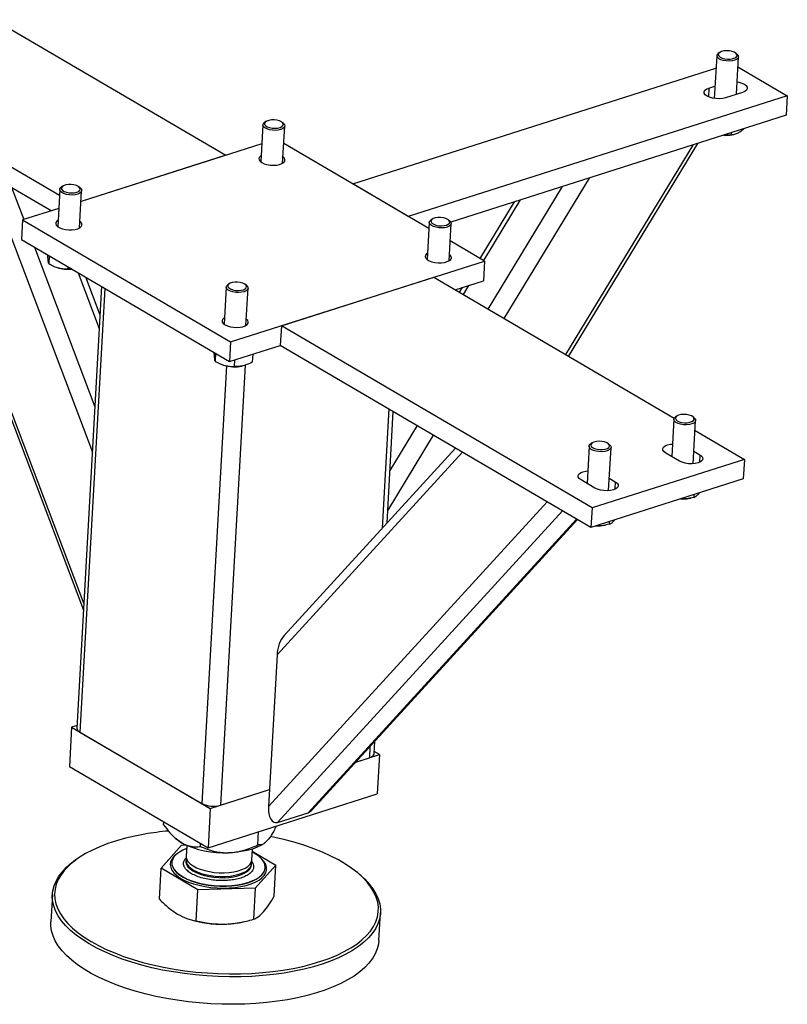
# Model space of a CAD drawing. Header units: millimetres. Extents: x 0 to 841, y 0 to 594.
# Tile 83 of 92: x 764 to 779, y 373 to 391. Entities that reach past the tile are written whole.
import ezdxf

# ---------------------------------------------------------------- set-up
doc = ezdxf.new("R2010")
doc.units = ezdxf.units.MM
doc.layers.add('TRAIT-FORT', color=4, linetype='Continuous', lineweight=25)

msp = doc.modelspace()

# ---------------------------------------------------------------- linework, layer by layer
at = {"layer": 'TRAIT-FORT', "color": 4, "linetype": 'Continuous', "lineweight": 25}
for p, q in [((762.208, 392.041), (767.999, 388.647)), ((764.836, 387.881), (759.193, 391.188)), ((764.676, 387.589), (759.173, 390.815)), ((777.393, 390.605), (777.366, 390.586)), ((777.728, 390.566), (777.704, 390.587)), ((777.337, 390.542), (777.291, 389.729)), ((777.713, 389.807), (777.753, 390.519)), ((770.415, 388.104), (777.323, 390.303)), ((777.742, 390.331), (778.68, 389.781)), ((777.19, 389.927), (777.18, 389.76)), ((777.19, 389.927), (777.304, 389.963)), ((777.828, 389.844), (777.506, 389.741)), ((778.68, 389.781), (771.47, 387.486)), ((778.68, 389.781), (778.659, 389.408)), ((761.775, 389.29), (765.295, 379.998)), ((768.761, 389.288), (768.735, 389.27)), ((769.097, 389.25), (769.073, 389.271)), ((778.659, 389.408), (772.278, 387.377)), ((761.84, 389.251), (765.301, 380.115)), ((768.705, 389.226), (768.666, 388.52)), ((769.082, 388.496), (769.121, 389.203)), ((777.612, 389.074), (777.61, 389.037)), ((777.637, 389.04), (777.658, 389.044)), ((768.685, 388.866), (765.247, 387.771)), ((771.864, 387.255), (769.103, 388.873)), ((776.88, 388.841), (774.464, 384.858)), ((774.521, 384.824), (776.976, 388.872)), ((767.999, 388.647), (765.247, 387.771)), ((763.454, 388.305), (765.463, 383.003)), ((774.91, 388.214), (773.291, 385.545)), ((763.934, 388.024), (764.161, 387.426)), ((764.843, 387.997), (764.803, 387.29)), ((764.899, 388.059), (764.872, 388.04)), ((765.234, 388.02), (765.21, 388.041)), ((765.219, 387.267), (765.259, 387.973)), ((771.47, 387.486), (770.415, 388.104)), ((774.398, 388.052), (772.986, 385.724)), ((773.6, 387.798), (772.902, 386.646)), ((764.823, 387.636), (764.136, 387.418)), ((773.484, 387.761), (772.833, 386.687)), ((764.136, 387.418), (764.115, 387.045)), ((764.136, 387.418), (768.093, 385.099)), ((771.926, 387.433), (771.9, 387.415)), ((772.262, 387.395), (772.238, 387.416)), ((771.87, 387.371), (771.831, 386.664)), ((772.247, 386.641), (772.286, 387.348)), ((764.115, 387.045), (768.072, 384.726)), ((764.359, 386.901), (765.511, 383.862)), ((772.921, 386.636), (772.268, 387.018)), ((764.64, 386.737), (764.632, 386.587)), ((764.783, 386.517), (764.793, 386.513)), ((764.995, 386.529), (764.993, 386.486)), ((768.093, 385.099), (772.921, 386.636)), ((772.921, 386.636), (772.9, 386.263)), ((765.194, 386.412), (765.595, 385.355)), ((765.609, 385.608), (765.336, 386.329)), ((769.058, 385.406), (771.955, 386.328)), ((771.955, 386.328), (776.528, 383.648)), ((765.639, 386.151), (765.169, 377.756)), ((765.698, 386.117), (765.226, 377.68)), ((768.008, 386.141), (767.968, 385.435)), ((768.064, 386.204), (768.038, 386.185)), ((768.399, 386.165), (768.375, 386.186)), ((768.384, 385.412), (768.424, 386.118)), ((772.36, 386.091), (772.9, 386.263)), ((772.375, 386.095), (772.374, 386.083)), ((772.498, 386.135), (772.442, 386.043)), ((772.614, 386.172), (772.512, 386.002)), ((769.058, 385.406), (769.037, 385.033)), ((774.967, 381.943), (769.058, 385.406)), ((768.093, 385.099), (768.072, 384.726)), ((768.072, 384.726), (769.037, 385.033)), ((774.946, 381.57), (769.037, 385.033)), ((767.805, 384.882), (767.797, 384.732)), ((768.512, 384.866), (768.504, 384.712)), ((768.013, 384.643), (767.547, 376.32)), ((768.367, 384.654), (767.898, 376.289)), ((767.948, 384.662), (767.958, 384.658)), ((768.165, 384.755), (768.158, 384.631)), ((768.308, 384.639), (768.317, 384.641)), ((771.102, 383.823), (770.975, 381.556)), ((771.068, 381.657), (771.186, 383.774)), ((776.576, 383.689), (776.55, 383.671)), ((776.912, 383.65), (776.888, 383.671)), ((771.642, 383.507), (771.123, 382.652)), ((776.52, 383.627), (776.481, 382.919)), ((776.89, 382.783), (776.936, 383.603)), ((771.947, 383.328), (771.081, 381.901)), ((776.926, 383.415), (777.863, 382.865)), ((774.911, 383.114), (774.871, 382.407)), ((774.967, 383.177), (774.941, 383.158)), ((775.302, 383.138), (775.278, 383.159)), ((772.501, 383.003), (768.975, 379.149)), ((772.369, 383.08), (769.109, 379.516)), ((775.281, 382.27), (775.327, 383.091)), ((776.631, 382.831), (776.367, 382.985)), ((776.904, 383.02), (777.017, 382.954)), ((777.017, 382.954), (777.009, 382.81)), ((777.863, 382.865), (774.967, 381.943)), ((777.863, 382.865), (777.843, 382.492)), ((775.022, 382.319), (774.758, 382.473)), ((777.843, 382.492), (774.946, 381.57)), ((775.294, 382.508), (775.408, 382.441)), ((775.408, 382.441), (775.4, 382.297)), ((776.902, 382.193), (776.899, 382.142)), ((774.115, 382.057), (768.813, 376.261)), ((776.82, 382.124), (776.846, 382.129)), ((774.405, 381.887), (768.986, 375.962)), ((774.967, 381.943), (774.946, 381.57)), ((774.673, 381.73), (769.566, 376.146)), ((769.645, 376.202), (774.692, 381.719)), ((775.211, 381.612), (775.237, 381.617)), ((775.293, 381.681), (775.29, 381.63)), ((768.975, 379.149), (768.813, 376.261)), ((765.067, 377.773), (765.026, 377.027)), ((765.172, 377.806), (765.067, 377.773)), ((765.067, 377.773), (767.705, 376.227)), ((765.226, 377.68), (767.547, 376.32)), ((770.822, 377.269), (770.835, 377.502)), ((770.742, 377.401), (770.731, 377.19)), ((770.924, 377.252), (770.824, 377.31)), ((770.475, 377.109), (770.924, 377.252)), ((770.475, 377.109), (770.731, 377.19)), ((770.924, 377.252), (770.882, 376.505)), ((765.026, 377.027), (767.663, 375.481)), ((767.705, 376.227), (768.832, 376.586)), ((767.898, 376.289), (768.832, 376.586)), ((767.663, 375.481), (770.882, 376.505)), ((767.705, 376.227), (767.663, 375.481)), ((768.986, 375.962), (769.566, 376.146)), ((766.817, 375.913), (766.821, 375.975)), ((767.041, 375.662), (767.056, 375.649)), ((768.608, 375.533), (768.622, 375.786)), ((766.771, 375.09), (767.161, 375.531)), ((767.161, 375.531), (767.24, 375.533)), ((767.258, 375.525), (767.247, 375.316)), ((767.518, 375.503), (767.521, 375.564)), ((768.495, 375.246), (768.506, 375.455)), ((768.721, 375.556), (768.736, 375.566)), ((765.184, 375.274), (765.146, 375.248)), ((767.243, 375.245), (767.241, 375.223)), ((768.504, 375.414), (768.952, 375.151)), ((766.738, 374.499), (766.771, 375.09)), ((767.471, 374.68), (766.771, 375.09)), ((766.975, 375.2), (766.975, 375.197)), ((768.489, 375.153), (768.491, 375.175)), ((768.952, 375.151), (768.562, 374.71)), ((768.751, 375.097), (768.751, 375.101)), ((768.919, 374.56), (768.952, 375.151)), ((770.574, 374.944), (770.54, 374.974)), ((767.438, 374.088), (767.471, 374.68)), ((768.562, 374.71), (767.471, 374.68)), ((768.562, 374.71), (768.529, 374.119)), ((764.702, 374.59), (764.673, 374.068)), ((767.281, 374.128), (767.306, 374.119)), ((770.913, 373.718), (770.942, 374.241)), ((768.301, 374.063), (768.336, 374.071))]:
    msp.add_line(p, q, dxfattribs=at)
at = {"layer": 'TRAIT-FORT', "color": 4, "linetype": 'Continuous', "lineweight": 25, "flags": 128}
for points in [[(777.378, 390.538), (777.403, 390.516), (777.441, 390.497), (777.489, 390.484), (777.541, 390.478), (777.594, 390.478), (777.643, 390.486), (777.683, 390.5), (777.711, 390.518), (777.724, 390.541), (777.722, 390.564), (777.704, 390.588), (777.672, 390.608), (777.629, 390.624), (777.578, 390.634), (777.525, 390.637), (777.473, 390.633), (777.428, 390.622), (777.394, 390.605), (777.373, 390.585), (777.368, 390.561), (777.378, 390.538)], [(777.728, 390.566), (777.729, 390.565), (777.748, 390.541), (777.753, 390.516), (777.741, 390.491), (777.715, 390.47), (777.677, 390.454), (777.629, 390.443), (777.574, 390.438), (777.517, 390.441), (777.463, 390.45), (777.414, 390.465), (777.375, 390.485), (777.349, 390.508), (777.349, 390.508)], [(777.726, 390.042), (777.758, 390.036), (777.815, 390.02), (777.863, 389.998), (777.897, 389.972), (777.916, 389.943), (777.918, 389.914), (777.903, 389.887), (777.873, 389.863), (777.828, 389.844)], [(777.506, 389.741), (777.451, 389.729), (777.388, 389.723), (777.323, 389.725), (777.26, 389.734), (777.202, 389.751), (777.155, 389.773), (777.12, 389.799), (777.101, 389.827), (777.099, 389.856), (777.114, 389.884), (777.145, 389.908), (777.19, 389.927)], [(768.819, 389.312), (768.779, 389.298), (768.751, 389.28), (768.737, 389.257), (768.739, 389.234), (768.757, 389.211), (768.788, 389.19), (768.831, 389.174), (768.882, 389.164), (768.935, 389.161), (768.987, 389.165), (769.032, 389.175), (769.066, 389.192), (769.088, 389.212), (769.094, 389.236), (769.084, 389.259), (769.059, 389.281), (769.021, 389.3), (768.974, 389.313), (768.921, 389.32), (768.868, 389.319), (768.819, 389.312)], [(769.097, 389.25), (769.116, 389.226), (769.121, 389.2), (769.11, 389.176), (769.085, 389.155), (769.047, 389.138), (768.999, 389.127), (768.945, 389.122), (768.888, 389.124), (768.833, 389.133), (768.785, 389.148), (768.745, 389.168), (768.718, 389.191), (768.706, 389.216), (768.709, 389.241), (768.727, 389.264), (768.735, 389.27)], [(768.673, 388.642), (768.667, 388.638), (768.64, 388.614), (768.628, 388.588), (768.632, 388.56), (768.651, 388.533), (768.684, 388.508)], [(768.684, 388.508), (768.729, 388.486), (768.784, 388.47), (768.845, 388.461), (768.907, 388.458), (768.968, 388.462), (769.023, 388.473), (769.069, 388.489), (769.103, 388.511), (769.122, 388.537), (769.126, 388.564), (769.115, 388.592), (769.089, 388.618), (769.089, 388.618)], [(765.234, 388.02), (765.254, 387.996), (765.259, 387.971), (765.248, 387.947), (765.223, 387.925), (765.185, 387.908), (765.137, 387.897), (765.082, 387.892), (765.026, 387.895), (764.971, 387.903), (764.922, 387.918), (764.883, 387.938), (764.856, 387.961), (764.843, 387.987), (764.846, 388.011), (764.864, 388.034), (764.872, 388.04)], [(764.957, 388.083), (764.916, 388.069), (764.888, 388.05), (764.874, 388.028), (764.876, 388.004), (764.894, 387.981), (764.926, 387.961), (764.969, 387.945), (765.019, 387.935), (765.073, 387.931), (765.124, 387.935), (765.169, 387.946), (765.204, 387.962), (765.225, 387.983), (765.231, 388.006), (765.221, 388.03), (765.196, 388.052), (765.158, 388.07), (765.111, 388.083), (765.059, 388.09), (765.006, 388.09), (764.957, 388.083)], [(764.81, 387.412), (764.789, 387.397), (764.77, 387.372), (764.765, 387.344), (764.777, 387.316), (764.803, 387.29), (764.843, 387.267), (764.893, 387.248), (764.951, 387.235), (765.013, 387.229), (765.076, 387.229), (765.134, 387.237), (765.185, 387.251), (765.225, 387.27), (765.252, 387.294), (765.264, 387.321), (765.26, 387.349), (765.241, 387.376), (765.226, 387.389)], [(772.262, 387.395), (772.281, 387.37), (772.286, 387.345), (772.276, 387.321), (772.25, 387.3), (772.212, 387.283), (772.164, 387.271), (772.11, 387.267), (772.053, 387.269), (771.999, 387.278), (771.95, 387.293), (771.91, 387.312), (771.884, 387.336), (771.871, 387.361), (771.874, 387.386), (771.892, 387.409), (771.9, 387.415)], [(771.984, 387.457), (771.944, 387.443), (771.916, 387.424), (771.902, 387.402), (771.904, 387.379), (771.922, 387.355), (771.954, 387.335), (771.997, 387.319), (772.047, 387.309), (772.1, 387.306), (772.152, 387.31), (772.197, 387.32), (772.232, 387.337), (772.253, 387.357), (772.259, 387.381), (772.249, 387.404), (772.224, 387.426), (772.186, 387.445), (772.139, 387.458), (772.086, 387.464), (772.033, 387.464), (771.984, 387.457)], [(771.838, 386.787), (771.817, 386.772), (771.797, 386.746), (771.793, 386.719), (771.804, 386.691), (771.831, 386.664), (771.871, 386.641), (771.921, 386.623), (771.979, 386.61), (772.041, 386.603), (772.103, 386.604), (772.162, 386.611), (772.212, 386.625), (772.252, 386.645), (772.279, 386.668), (772.291, 386.695), (772.288, 386.723), (772.269, 386.75), (772.254, 386.763)], [(768.399, 386.165), (768.419, 386.141), (768.424, 386.116), (768.413, 386.091), (768.388, 386.07), (768.35, 386.053), (768.302, 386.042), (768.248, 386.037), (768.191, 386.039), (768.136, 386.048), (768.087, 386.063), (768.048, 386.083), (768.021, 386.106), (768.009, 386.131), (768.012, 386.156), (768.03, 386.179), (768.038, 386.185)], [(768.122, 386.227), (768.082, 386.214), (768.053, 386.195), (768.04, 386.173), (768.042, 386.149), (768.059, 386.126), (768.091, 386.105), (768.134, 386.089), (768.184, 386.079), (768.238, 386.076), (768.289, 386.08), (768.334, 386.091), (768.369, 386.107), (768.39, 386.128), (768.396, 386.151), (768.386, 386.175), (768.361, 386.197), (768.323, 386.215), (768.276, 386.228), (768.224, 386.235), (768.171, 386.235), (768.122, 386.227)], [(767.975, 385.557), (767.97, 385.554), (767.943, 385.53), (767.931, 385.503), (767.934, 385.475), (767.953, 385.448), (767.987, 385.423)], [(767.987, 385.423), (768.032, 385.402), (768.087, 385.386), (768.147, 385.376), (768.21, 385.373), (768.271, 385.377), (768.326, 385.388), (768.371, 385.405), (768.405, 385.427), (768.425, 385.452), (768.429, 385.48), (768.418, 385.507), (768.391, 385.534), (768.391, 385.534)], [(776.562, 383.567), (776.534, 383.59), (776.521, 383.615), (776.523, 383.64), (776.541, 383.664), (776.55, 383.671)], [(776.587, 383.6), (776.625, 383.582), (776.672, 383.569), (776.724, 383.562), (776.777, 383.563), (776.826, 383.57), (776.866, 383.584), (776.894, 383.603), (776.908, 383.625), (776.905, 383.649), (776.887, 383.672), (776.855, 383.692), (776.812, 383.708), (776.762, 383.718), (776.708, 383.721), (776.657, 383.717), (776.612, 383.706), (776.578, 383.69), (776.557, 383.669), (776.551, 383.646), (776.561, 383.622), (776.587, 383.6)], [(776.912, 383.65), (776.931, 383.627), (776.936, 383.602), (776.926, 383.578), (776.902, 383.556), (776.864, 383.539), (776.817, 383.528), (776.762, 383.523), (776.706, 383.524), (776.651, 383.533), (776.602, 383.548), (776.562, 383.567)], [(774.952, 383.055), (774.925, 383.078), (774.912, 383.103), (774.914, 383.128), (774.932, 383.151), (774.941, 383.158)], [(774.977, 383.088), (775.015, 383.069), (775.063, 383.056), (775.115, 383.05), (775.168, 383.05), (775.217, 383.058), (775.257, 383.071), (775.285, 383.09), (775.298, 383.113), (775.296, 383.136), (775.278, 383.159), (775.246, 383.18), (775.203, 383.196), (775.152, 383.206), (775.099, 383.209), (775.048, 383.205), (775.003, 383.194), (774.968, 383.177), (774.947, 383.157), (774.942, 383.133), (774.952, 383.11), (774.977, 383.088)], [(775.302, 383.138), (775.321, 383.115), (775.327, 383.09), (775.317, 383.065), (775.292, 383.044), (775.255, 383.027), (775.207, 383.015), (775.153, 383.01), (775.096, 383.012), (775.042, 383.021), (774.992, 383.035), (774.952, 383.055)], [(776.367, 382.985), (776.333, 383.012), (776.314, 383.04), (776.312, 383.069), (776.327, 383.096), (776.357, 383.121), (776.402, 383.14), (776.457, 383.152), (776.494, 383.157)], [(777.017, 382.954), (777.052, 382.928), (777.07, 382.899), (777.072, 382.87), (777.058, 382.843), (777.027, 382.819), (776.982, 382.8), (776.927, 382.787), (776.865, 382.781), (776.799, 382.783), (776.736, 382.793), (776.678, 382.809), (776.631, 382.831)], [(774.758, 382.473), (774.723, 382.499), (774.705, 382.528), (774.702, 382.557), (774.717, 382.584), (774.748, 382.608), (774.793, 382.627), (774.848, 382.64), (774.885, 382.644)], [(775.408, 382.441), (775.442, 382.415), (775.461, 382.387), (775.463, 382.358), (775.448, 382.33), (775.418, 382.306), (775.373, 382.287), (775.318, 382.274), (775.255, 382.269), (775.19, 382.271), (775.127, 382.28), (775.069, 382.297), (775.022, 382.319)], [(770.731, 377.19), (770.765, 377.204), (770.792, 377.221), (770.811, 377.24), (770.821, 377.261), (770.822, 377.269)], [(766.458, 375.738), (766.271, 375.702), (766.091, 375.66), (765.92, 375.612), (765.757, 375.558), (765.605, 375.499), (765.463, 375.436), (765.332, 375.367), (765.213, 375.294), (765.107, 375.218), (765.013, 375.137), (764.933, 375.053), (764.867, 374.967), (764.815, 374.878), (764.777, 374.787), (764.753, 374.694), (764.745, 374.6), (764.751, 374.506), (764.771, 374.411), (764.806, 374.317), (764.856, 374.223), (764.92, 374.13), (764.997, 374.039), (765.088, 373.949), (765.192, 373.862), (765.309, 373.778), (765.437, 373.698), (765.577, 373.62), (765.728, 373.547), (765.888, 373.478), (766.058, 373.414), (766.237, 373.354), (766.422, 373.3), (766.615, 373.251), (766.813, 373.209), (767.016, 373.172), (767.223, 373.141), (767.433, 373.116), (767.645, 373.098), (767.857, 373.086), (768.07, 373.081), (768.281, 373.082), (768.49, 373.09), (768.696, 373.104), (768.897, 373.125), (769.094, 373.152), (769.284, 373.185), (769.468, 373.224), (769.644, 373.269), (769.811, 373.32), (769.968, 373.376), (770.116, 373.438), (770.252, 373.504), (770.377, 373.574), (770.49, 373.649), (770.59, 373.728), (770.677, 373.81), (770.75, 373.895), (770.809, 373.983), (770.854, 374.073), (770.885, 374.165), (770.901, 374.258), (770.902, 374.352), (770.889, 374.447), (770.861, 374.542), (770.819, 374.636), (770.762, 374.729), (770.692, 374.822), (770.607, 374.912), (770.51, 375), (770.399, 375.086), (770.277, 375.168), (770.142, 375.247), (769.997, 375.322), (769.841, 375.394), (769.676, 375.46), (769.502, 375.522), (769.32, 375.579), (769.13, 375.63), (768.935, 375.676), (768.85, 375.694)], [(767.16, 375.575), (767.087, 375.624), (767.056, 375.649)], [(767.255, 375.465), (767.185, 375.436), (767.117, 375.398), (767.062, 375.357), (767.019, 375.312), (766.991, 375.264), (766.976, 375.215), (766.977, 375.164), (766.992, 375.113), (767.021, 375.063), (767.064, 375.015), (767.12, 374.968), (767.188, 374.925), (767.268, 374.885), (767.357, 374.85), (767.454, 374.819), (767.559, 374.794), (767.668, 374.775), (767.78, 374.762), (767.894, 374.755), (768.007, 374.755)], [(768.721, 375.556), (768.678, 375.528), (768.598, 375.489), (768.507, 375.455), (768.405, 375.428), (768.295, 375.406), (768.177, 375.392), (768.055, 375.385)], [(770.574, 374.944), (770.643, 374.881), (770.728, 374.789), (770.8, 374.696), (770.857, 374.601), (770.9, 374.506), (770.928, 374.41), (770.942, 374.314), (770.94, 374.218), (770.924, 374.124), (770.893, 374.031), (770.847, 373.939), (770.787, 373.85), (770.713, 373.764), (770.625, 373.681), (770.524, 373.601), (770.41, 373.525), (770.283, 373.454), (770.145, 373.386), (769.995, 373.324), (769.836, 373.267), (769.666, 373.216), (769.488, 373.17), (769.302, 373.13), (769.109, 373.097), (768.91, 373.069), (768.705, 373.048), (768.497, 373.034), (768.285, 373.026), (768.071, 373.025), (767.856, 373.03), (767.64, 373.042), (767.426, 373.061), (767.213, 373.086), (767.003, 373.117), (766.797, 373.154), (766.596, 373.198), (766.401, 373.247), (766.213, 373.302), (766.032, 373.362), (765.86, 373.428), (765.697, 373.497), (765.545, 373.572), (765.403, 373.65), (765.273, 373.732), (765.155, 373.817), (765.049, 373.905), (764.957, 373.996), (764.878, 374.088), (764.814, 374.182), (764.764, 374.277), (764.728, 374.373), (764.707, 374.469), (764.701, 374.565), (764.71, 374.66), (764.734, 374.754), (764.772, 374.846), (764.825, 374.936), (764.892, 375.024), (764.973, 375.109), (765.068, 375.191), (765.146, 375.248)], [(767.075, 375.365), (767.061, 375.355), (767.01, 375.311), (766.973, 375.263), (766.951, 375.213), (766.944, 375.161), (766.952, 375.109), (766.975, 375.056), (767.012, 375.005), (767.063, 374.956), (767.128, 374.91), (767.204, 374.866), (767.291, 374.828), (767.388, 374.794), (767.492, 374.765), (767.603, 374.742), (767.717, 374.725), (767.835, 374.715), (767.952, 374.712), (768.068, 374.715), (768.181, 374.725), (768.288, 374.741), (768.388, 374.764), (768.48, 374.792), (768.562, 374.826), (768.632, 374.865), (768.689, 374.908), (768.733, 374.954), (768.763, 375.003), (768.777, 375.054), (768.777, 375.107), (768.762, 375.159), (768.732, 375.211), (768.687, 375.261), (768.671, 375.276)], [(767.25, 375.28), (767.244, 375.257), (767.245, 375.215), (767.26, 375.172), (767.29, 375.13), (767.333, 375.091), (767.389, 375.054), (767.456, 375.021), (767.532, 374.992), (767.617, 374.968), (767.707, 374.95), (767.801, 374.938), (767.896, 374.933), (767.991, 374.934), (768.083, 374.941), (768.17, 374.955), (768.25, 374.975), (768.32, 375), (768.381, 375.03), (768.429, 375.065), (768.463, 375.103), (768.484, 375.143), (768.491, 375.185), (768.487, 375.211)], [(767.247, 375.316), (767.247, 375.296), (767.259, 375.253), (767.285, 375.211), (767.325, 375.171), (767.378, 375.133), (767.442, 375.099), (767.516, 375.069), (767.599, 375.044), (767.688, 375.025), (767.781, 375.011), (767.877, 375.004), (767.972, 375.003)], [(767.972, 375.003), (768.065, 375.009), (768.153, 375.022), (768.235, 375.04), (768.308, 375.064), (768.371, 375.093), (768.422, 375.126), (768.46, 375.164), (768.484, 375.203), (768.494, 375.245), (768.495, 375.246)], [(768.007, 374.755), (768.118, 374.762), (768.225, 374.774), (768.326, 374.793), (768.419, 374.818), (768.503, 374.848), (768.577, 374.884), (768.638, 374.923), (768.688, 374.967), (768.723, 375.013), (768.745, 375.061), (768.752, 375.112), (768.744, 375.162), (768.722, 375.213), (768.686, 375.262), (768.636, 375.31), (768.574, 375.355), (768.503, 375.395)], [(766.975, 375.197), (766.977, 375.16), (766.991, 375.11), (767.021, 375.06), (767.064, 375.011), (767.12, 374.964), (767.188, 374.921), (767.267, 374.881), (767.357, 374.846), (767.454, 374.815), (767.558, 374.79), (767.668, 374.771), (767.78, 374.758), (767.894, 374.752), (768.007, 374.752)], [(767.241, 375.223), (767.242, 375.203), (767.254, 375.16), (767.28, 375.118), (767.32, 375.078), (767.373, 375.04), (767.437, 375.006), (767.511, 374.976), (767.594, 374.951), (767.683, 374.931), (767.776, 374.918), (767.871, 374.911), (767.967, 374.91)], [(767.967, 374.91), (768.059, 374.916), (768.148, 374.928), (768.229, 374.947), (768.302, 374.971), (768.365, 375), (768.417, 375.033), (768.455, 375.07), (768.479, 375.11), (768.489, 375.152), (768.489, 375.153)], [(768.007, 374.752), (768.118, 374.758), (768.225, 374.771), (768.326, 374.79), (768.419, 374.814), (768.503, 374.845), (768.576, 374.88), (768.638, 374.919), (768.687, 374.963), (768.723, 375.009), (768.744, 375.058), (768.751, 375.097)], [(769.177, 372.59), (768.981, 372.56), (768.779, 372.536), (768.572, 372.518), (768.362, 372.507), (768.149, 372.502), (767.934, 372.504), (767.719, 372.513), (767.503, 372.528), (767.29, 372.55), (767.078, 372.578), (766.871, 372.613), (766.667, 372.653), (766.469, 372.7), (766.277, 372.752), (766.092, 372.809), (765.916, 372.872), (765.748, 372.94), (765.591, 373.012), (765.443, 373.088), (765.307, 373.168), (765.183, 373.252), (765.071, 373.339), (764.972, 373.428), (764.887, 373.519), (764.815, 373.613), (764.758, 373.707), (764.715, 373.803), (764.686, 373.899), (764.673, 373.995), (764.673, 374.068)], [(770.913, 373.718), (770.905, 373.649), (770.881, 373.555), (770.843, 373.462), (770.79, 373.372), (770.723, 373.284), (770.642, 373.2), (770.547, 373.118), (770.439, 373.04), (770.318, 372.966), (770.186, 372.897), (770.042, 372.832), (769.887, 372.773), (769.723, 372.719), (769.549, 372.67), (769.367, 372.627), (769.177, 372.59)]]:
    msp.add_lwpolyline(points, dxfattribs=at)
at = {"layer": 'TRAIT-FORT', "color": 4, "linetype": 'Continuous', "lineweight": 25}
for centre, radius, start, end in [((777.391, 390.54), 0.0522, 117.5914, 217.3115), ((777.503, 389.707), 0.68, 266.7247, 281.3025), ((765.006, 387.187), 0.706, 252.425, 275.37), ((768.171, 385.324), 0.699, 252.2934, 281.2946), ((776.686, 382.796), 0.685, 266.7758, 281.2513), ((775.077, 382.284), 0.685, 266.7758, 281.2513), ((765.259, 377.764), 0.0899, 185.2081, 248.4258), ((767.762, 376.754), 0.485, 243.5681, 286.2572), ((767.437, 370.078), 5.744, 95.2526, 99.8104), ((767.962, 377.151), 1.769, 243.0156, 273.0146), ((767.91, 376.027), 2.002, 252.4324, 271.9732), ((767.937, 375.842), 1.815, 271.329, 281.5731)]:
    msp.add_arc(centre, radius, start, end, dxfattribs=at)
for centre, start_param, end_param in [((769.168, 379.21), 0.679638, 1.834479), ((769.006, 376.323), 1.834479, 3.405276), ((769.586, 376.507), 3.405276, 3.82123)]:
    msp.add_ellipse(centre, major_axis=(0.07, 0.364), ratio=0.497082, start_param=start_param, end_param=end_param, dxfattribs=at)
for points, knots in [([(777.61, 389.037), (777.632, 389.04), (777.677, 389.046), (777.745, 389.073), (777.807, 389.11), (777.844, 389.14), (777.86, 389.154)], [0, 0, 0, 0, 0.27797, 0.561968, 0.804001, 1, 1, 1, 1]), ([(777.61, 389.037), (777.574, 389.032), (777.529, 389.026), (777.484, 389.03), (777.474, 389.031)], [0, 0, 0, 0, 0.788948, 1, 1, 1, 1]), ([(764.632, 386.587), (764.63, 386.595), (764.626, 386.61), (764.621, 386.651), (764.618, 386.7), (764.617, 386.736), (764.616, 386.751)], [0, 0, 0, 0, 0.283743, 0.573638, 0.820697, 1, 1, 1, 1]), ([(764.632, 386.587), (764.662, 386.57), (764.725, 386.536), (764.819, 386.504), (764.909, 386.488), (764.965, 386.487), (764.993, 386.486)], [0, 0, 0, 0, 0.264605, 0.534948, 0.765343, 1, 1, 1, 1]), ([(765.067, 386.487), (765.054, 386.486), (765.029, 386.484), (765.004, 386.486), (764.993, 386.486)], [0, 0, 0, 0, 0.52632, 1, 1, 1, 1]), ([(767.797, 384.732), (767.795, 384.739), (767.791, 384.755), (767.787, 384.796), (767.783, 384.845), (767.782, 384.881), (767.781, 384.896)], [0, 0, 0, 0, 0.283743, 0.573638, 0.820697, 1, 1, 1, 1]), ([(767.797, 384.732), (767.828, 384.715), (767.89, 384.681), (767.984, 384.649), (768.074, 384.632), (768.13, 384.632), (768.158, 384.631)], [0, 0, 0, 0, 0.264605, 0.534948, 0.765343, 1, 1, 1, 1]), ([(768.504, 384.712), (768.459, 384.691), (768.385, 384.655), (768.28, 384.632), (768.21, 384.628), (768.17, 384.631), (768.158, 384.631)], [0, 0, 0, 0, 0.385549, 0.637642, 0.896546, 1, 1, 1, 1]), ([(776.899, 382.142), (776.913, 382.148), (776.94, 382.16), (776.976, 382.189), (776.999, 382.217), (777.006, 382.226)], [0, 0, 0, 0, 0.395146, 0.798861, 1, 1, 1, 1]), ([(776.899, 382.142), (776.864, 382.134), (776.792, 382.117), (776.709, 382.109), (776.664, 382.114), (776.655, 382.114)], [0, 0, 0, 0, 0.443113, 0.895834, 1, 1, 1, 1]), ([(775.29, 381.63), (775.254, 381.622), (775.182, 381.605), (775.1, 381.597), (775.054, 381.601), (775.046, 381.602)], [0, 0, 0, 0, 0.443113, 0.895834, 1, 1, 1, 1]), ([(775.29, 381.63), (775.304, 381.636), (775.331, 381.647), (775.367, 381.677), (775.389, 381.704), (775.397, 381.714)], [0, 0, 0, 0, 0.3951463, 0.7988612, 1, 1, 1, 1]), ([(766.817, 375.913), (766.857, 375.862), (766.929, 375.769), (767.045, 375.652), (767.121, 375.601), (767.16, 375.575)], [0, 0, 0, 0, 0.370774, 0.681182, 1, 1, 1, 1]), ([(768.959, 375.893), (768.943, 375.86), (768.913, 375.796), (768.867, 375.716), (768.827, 375.658), (768.804, 375.631), (768.796, 375.621)], [0, 0, 0, 0, 0.292958, 0.569702, 0.850181, 1, 1, 1, 1]), ([(768.796, 375.621), (768.779, 375.604), (768.745, 375.569), (768.697, 375.542), (768.651, 375.53), (768.622, 375.532), (768.608, 375.533)], [0, 0, 0, 0, 0.2495779, 0.5043641, 0.7510469, 1, 1, 1, 1]), ([(767.16, 375.575), (767.166, 375.572), (767.215, 375.544), (767.31, 375.508), (767.423, 375.495), (767.491, 375.5), (767.518, 375.503)], [0, 0, 0, 0, 0.0504, 0.402614, 0.767588, 1, 1, 1, 1]), ([(767.518, 375.503), (767.591, 375.474), (767.701, 375.429), (767.861, 375.396), (767.967, 375.384), (768.033, 375.385), (768.055, 375.385)], [0, 0, 0, 0, 0.432045, 0.654349, 0.879653, 1, 1, 1, 1]), ([(768.055, 375.385), (768.103, 375.388), (768.199, 375.395), (768.34, 375.428), (768.477, 375.474), (768.564, 375.513), (768.608, 375.533)], [0, 0, 0, 0, 0.249578, 0.504364, 0.751047, 1, 1, 1, 1]), ([(767.971, 374.854), (767.931, 374.854), (767.848, 374.854), (767.719, 374.867), (767.591, 374.891), (767.472, 374.927), (767.37, 374.972), (767.289, 375.023), (767.234, 375.077), (767.202, 375.132), (767.194, 375.188), (767.207, 375.242), (767.236, 375.275), (767.25, 375.292)], [0, 0, 0, 0, 0.0859786, 0.1771073, 0.2720246, 0.3689561, 0.4658877, 0.560805, 0.6519337, 0.7379123, 0.8238909, 0.9150196, 1, 1, 1, 1]), ([(768.52, 375.169), (768.525, 375.151), (768.534, 375.113), (768.517, 375.057), (768.476, 375.002), (768.408, 374.953), (768.317, 374.911), (768.209, 374.881), (768.093, 374.861), (768.011, 374.856), (767.971, 374.854)], [0, 0, 0, 0, 0.116516, 0.240011, 0.368641, 0.5, 0.631359, 0.759989, 0.883484, 1, 1, 1, 1]), ([(768.487, 375.225), (768.488, 375.224), (768.506, 375.206), (768.513, 375.187), (768.52, 375.169)], [0, 0, 0, 0, 0.053678, 1, 1, 1, 1]), ([(766.738, 374.499), (766.794, 374.444), (766.906, 374.334), (767.024, 374.256), (767.084, 374.217)], [0, 0, 0, 0, 0.495458, 1, 1, 1, 1]), ([(768.72, 374.263), (768.753, 374.303), (768.819, 374.386), (768.885, 374.501), (768.919, 374.56)], [0, 0, 0, 0, 0.4945107, 1, 1, 1, 1]), ([(767.084, 374.217), (767.143, 374.187), (767.262, 374.125), (767.379, 374.101), (767.438, 374.088)], [0, 0, 0, 0, 0.494511, 1, 1, 1, 1]), ([(767.979, 374.027), (768.071, 374.033), (768.256, 374.046), (768.437, 374.095), (768.529, 374.119)], [0, 0, 0, 0, 0.494511, 1, 1, 1, 1]), ([(768.529, 374.119), (768.559, 374.133), (768.621, 374.162), (768.687, 374.229), (768.72, 374.263)], [0, 0, 0, 0, 0.495458, 1, 1, 1, 1]), ([(767.438, 374.088), (767.526, 374.07), (767.702, 374.031), (767.886, 374.028), (767.979, 374.027)], [0, 0, 0, 0, 0.495458, 1, 1, 1, 1])]:
    msp.add_open_spline(points, degree=3, knots=knots, dxfattribs=at)

doc.saveas('drawing.dxf')
